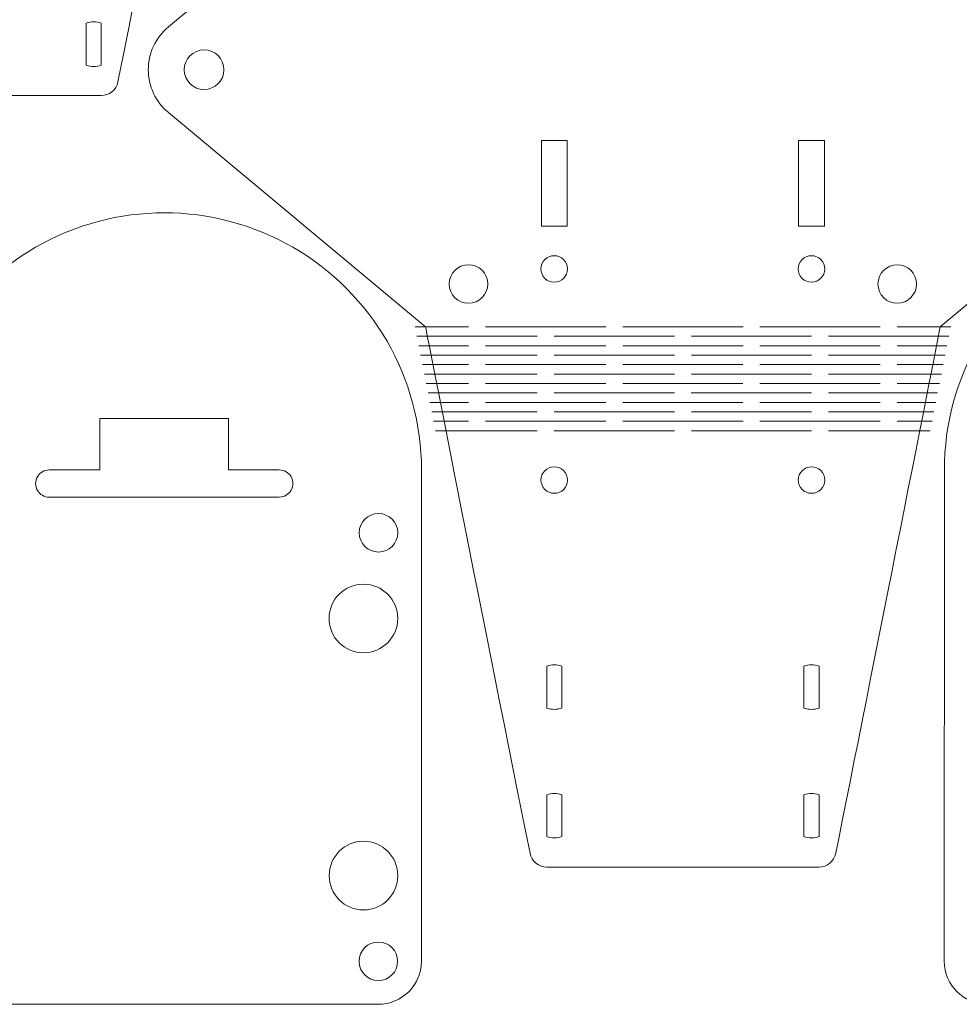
# Model space of a CAD drawing. Header units: inches. Extents: x -5.8 to 5.8, y -5.8 to 5.8.
# Tile 3 of 42: x -3 to 1.3, y -5.8 to -1.2. Entities that reach past the tile are written whole.
import ezdxf

# ---------------------------------------------------------------- set-up
doc = ezdxf.new("R2010")
doc.units = ezdxf.units.IN
doc.header["$MEASUREMENT"] = 0
doc.layers.add('VIEW_HATCHES', color=7, linetype='Continuous')

msp = doc.modelspace()

# ---------------------------------------------------------------- linework, layer by layer
at = {"layer": 'VIEW_HATCHES', "color": 4, "lineweight": 5}
for points, knots in [([(-4.4772, 0.9065), (-4.4772, 0.9065), (-5.6577, 1.8903), (-5.6577, 1.8903), (-5.6577, 1.8903), (-5.7161, 1.9389), (-5.7499, 2.0109), (-5.75, 2.0869), (-5.75, 2.0869), (-5.7501, 2.1629), (-5.716, 2.2353), (-5.6577, 2.284), (-5.6577, 2.284), (-5.6577, 2.284), (-4.4772, 3.2677), (-4.4772, 3.2677), (-4.4772, 3.2677), (-4.4772, 3.2677), (-4.4772, 3.2677), (-4.4772, 3.2677), (-4.4772, 3.2677), (-4.471, 3.2983), (-4.1656, 4.8512), (-3.9972, 5.6868), (-3.9972, 5.6868), (-3.9898, 5.7236), (-3.9574, 5.75), (-3.92, 5.75), (-3.92, 5.75), (-3.92, 5.75), (-2.6709, 5.75), (-2.6709, 5.75), (-2.6709, 5.75), (-2.6335, 5.75), (-2.6012, 5.7235), (-2.5937, 5.6868), (-2.5937, 5.6868), (-2.3902, 4.6773), (-2.1199, 3.2983), (-2.1138, 3.2677), (-2.1138, 3.2677), (-2.1138, 3.2677), (-2.1138, 3.2677), (-2.1138, 3.2677), (-2.1138, 3.2677), (-2.1138, 3.2677), (-0.9333, 2.284), (-0.9333, 2.284), (-0.9333, 2.284), (-0.8748, 2.2354), (-0.841, 2.1633), (-0.841, 2.0874), (-0.841, 2.0874), (-0.8409, 2.0114), (-0.8749, 1.939), (-0.9333, 1.8903), (-0.9333, 1.8903), (-0.9333, 1.8903), (-2.1138, 0.9065), (-2.1138, 0.9065), (-2.1138, 0.9065), (-2.1138, 0.9065), (-2.1138, 0.9065), (-2.1138, 0.9065), (-2.1138, 0.9065), (-2.1199, 0.8759), (-2.4356, -0.7278), (-2.5938, -1.5126), (-2.5938, -1.5126), (-2.6012, -1.5493), (-2.6335, -1.5757), (-2.671, -1.5757), (-2.671, -1.5757), (-2.671, -1.5757), (-3.92, -1.5757), (-3.92, -1.5757), (-3.92, -1.5757), (-3.9575, -1.5757), (-3.9898, -1.5493), (-3.9972, -1.5126), (-3.9972, -1.5126), (-4.2007, -0.5031), (-4.471, 0.8759), (-4.4772, 0.9065), (-4.4772, 0.9065), (-4.4772, 0.9065), (-4.4772, 0.9065), (-4.4772, 0.9065)], [0, 0, 0, 0, 0.045455, 0.045455, 0.045455, 0.045455, 0.090909, 0.090909, 0.090909, 0.090909, 0.136364, 0.136364, 0.136364, 0.136364, 0.181818, 0.181818, 0.181818, 0.181818, 0.227273, 0.227273, 0.227273, 0.227273, 0.272727, 0.272727, 0.272727, 0.272727, 0.318182, 0.318182, 0.318182, 0.318182, 0.363636, 0.363636, 0.363636, 0.363636, 0.409091, 0.409091, 0.409091, 0.409091, 0.454545, 0.454545, 0.454545, 0.454545, 0.5, 0.5, 0.5, 0.5, 0.545455, 0.545455, 0.545455, 0.545455, 0.590909, 0.590909, 0.590909, 0.590909, 0.636364, 0.636364, 0.636364, 0.636364, 0.681818, 0.681818, 0.681818, 0.681818, 0.727273, 0.727273, 0.727273, 0.727273, 0.772727, 0.772727, 0.772727, 0.772727, 0.818182, 0.818182, 0.818182, 0.818182, 0.863636, 0.863636, 0.863636, 0.863636, 0.909091, 0.909091, 0.909091, 0.909091, 0.954545, 0.954545, 0.954545, 0.954545, 1, 1, 1, 1]), ([(2.1138, 0.9065), (2.1138, 0.9065), (0.9333, 1.8903), (0.9333, 1.8903), (0.9333, 1.8903), (0.8749, 1.9389), (0.841, 2.0109), (0.841, 2.0869), (0.841, 2.0869), (0.8409, 2.1629), (0.875, 2.2353), (0.9333, 2.284), (0.9333, 2.284), (0.9333, 2.284), (2.1138, 3.2677), (2.1138, 3.2677), (2.1138, 3.2677), (2.1138, 3.2677), (2.1138, 3.2677), (2.1138, 3.2677), (2.1138, 3.2677), (2.12, 3.2983), (2.4253, 4.8512), (2.5938, 5.6868), (2.5938, 5.6868), (2.6012, 5.7236), (2.6335, 5.75), (2.671, 5.75), (2.671, 5.75), (2.671, 5.75), (3.92, 5.75), (3.92, 5.75), (3.92, 5.75), (3.9575, 5.75), (3.9898, 5.7235), (3.9972, 5.6868), (3.9972, 5.6868), (4.2007, 4.6773), (4.471, 3.2983), (4.4772, 3.2677), (4.4772, 3.2677), (4.4772, 3.2677), (4.4772, 3.2677), (4.4772, 3.2677), (4.4772, 3.2677), (4.4772, 3.2677), (5.6577, 2.284), (5.6577, 2.284), (5.6577, 2.284), (5.7161, 2.2354), (5.7499, 2.1633), (5.75, 2.0874), (5.75, 2.0874), (5.7501, 2.0114), (5.716, 1.939), (5.6577, 1.8903), (5.6577, 1.8903), (5.6577, 1.8903), (4.4772, 0.9065), (4.4772, 0.9065), (4.4772, 0.9065), (4.4772, 0.9065), (4.4772, 0.9065), (4.4772, 0.9065), (4.4772, 0.9065), (4.471, 0.8759), (4.1554, -0.7278), (3.9972, -1.5126), (3.9972, -1.5126), (3.9898, -1.5493), (3.9575, -1.5757), (3.92, -1.5757), (3.92, -1.5757), (3.92, -1.5757), (2.6709, -1.5757), (2.6709, -1.5757), (2.6709, -1.5757), (2.6335, -1.5757), (2.6012, -1.5493), (2.5938, -1.5126), (2.5938, -1.5126), (2.3902, -0.5031), (2.1199, 0.8759), (2.1138, 0.9065), (2.1138, 0.9065), (2.1138, 0.9065), (2.1138, 0.9065), (2.1138, 0.9065)], [0, 0, 0, 0, 0.045455, 0.045455, 0.045455, 0.045455, 0.090909, 0.090909, 0.090909, 0.090909, 0.136364, 0.136364, 0.136364, 0.136364, 0.181818, 0.181818, 0.181818, 0.181818, 0.227273, 0.227273, 0.227273, 0.227273, 0.272727, 0.272727, 0.272727, 0.272727, 0.318182, 0.318182, 0.318182, 0.318182, 0.363636, 0.363636, 0.363636, 0.363636, 0.409091, 0.409091, 0.409091, 0.409091, 0.454545, 0.454545, 0.454545, 0.454545, 0.5, 0.5, 0.5, 0.5, 0.545455, 0.545455, 0.545455, 0.545455, 0.590909, 0.590909, 0.590909, 0.590909, 0.636364, 0.636364, 0.636364, 0.636364, 0.681818, 0.681818, 0.681818, 0.681818, 0.727273, 0.727273, 0.727273, 0.727273, 0.772727, 0.772727, 0.772727, 0.772727, 0.818182, 0.818182, 0.818182, 0.818182, 0.863636, 0.863636, 0.863636, 0.863636, 0.909091, 0.909091, 0.909091, 0.909091, 0.954545, 0.954545, 0.954545, 0.954545, 1, 1, 1, 1]), ([(-1.1817, -2.6375), (-1.1817, -2.6375), (-2.3622, -1.6538), (-2.3622, -1.6538), (-2.3622, -1.6538), (-2.4206, -1.6052), (-2.4544, -1.5331), (-2.4545, -1.4571), (-2.4545, -1.4571), (-2.4546, -1.3812), (-2.4205, -1.3088), (-2.3622, -1.2601), (-2.3622, -1.2601), (-2.3622, -1.2601), (-1.1817, -0.2763), (-1.1817, -0.2763), (-1.1817, -0.2763), (-1.1817, -0.2763), (-1.1817, -0.2763), (-1.1817, -0.2763), (-1.1817, -0.2763), (-1.1755, -0.2457), (-0.8702, 1.3071), (-0.7017, 2.1428), (-0.7017, 2.1428), (-0.6943, 2.1795), (-0.662, 2.2059), (-0.6245, 2.2059), (-0.6245, 2.2059), (-0.6245, 2.2059), (0.6246, 2.2059), (0.6246, 2.2059), (0.6246, 2.2059), (0.662, 2.206), (0.6943, 2.1795), (0.7017, 2.1428), (0.7017, 2.1428), (0.9053, 1.1333), (1.1755, -0.2457), (1.1817, -0.2763), (1.1817, -0.2763), (1.1817, -0.2763), (1.1817, -0.2763), (1.1817, -0.2763), (1.1817, -0.2763), (1.1817, -0.2763), (2.3622, -1.2601), (2.3622, -1.2601), (2.3622, -1.2601), (2.4206, -1.3087), (2.4545, -1.3807), (2.4545, -1.4567), (2.4545, -1.4567), (2.4546, -1.5327), (2.4205, -1.6051), (2.3622, -1.6538), (2.3622, -1.6538), (2.3622, -1.6538), (1.1817, -2.6375), (1.1817, -2.6375), (1.1817, -2.6375), (1.1817, -2.6375), (1.1817, -2.6375), (1.1817, -2.6375), (1.1817, -2.6375), (1.1755, -2.6681), (0.8599, -4.2719), (0.7017, -5.0566), (0.7017, -5.0566), (0.6943, -5.0933), (0.662, -5.1198), (0.6245, -5.1198), (0.6245, -5.1198), (0.6245, -5.1198), (-0.6245, -5.1198), (-0.6245, -5.1198), (-0.6245, -5.1198), (-0.662, -5.1198), (-0.6943, -5.0933), (-0.7017, -5.0566), (-0.7017, -5.0566), (-0.9052, -4.0471), (-1.1755, -2.6681), (-1.1817, -2.6375), (-1.1817, -2.6375), (-1.1817, -2.6375), (-1.1817, -2.6375), (-1.1817, -2.6375)], [0, 0, 0, 0, 0.045455, 0.045455, 0.045455, 0.045455, 0.090909, 0.090909, 0.090909, 0.090909, 0.136364, 0.136364, 0.136364, 0.136364, 0.181818, 0.181818, 0.181818, 0.181818, 0.227273, 0.227273, 0.227273, 0.227273, 0.272727, 0.272727, 0.272727, 0.272727, 0.318182, 0.318182, 0.318182, 0.318182, 0.363636, 0.363636, 0.363636, 0.363636, 0.409091, 0.409091, 0.409091, 0.409091, 0.454545, 0.454545, 0.454545, 0.454545, 0.5, 0.5, 0.5, 0.5, 0.545455, 0.545455, 0.545455, 0.545455, 0.590909, 0.590909, 0.590909, 0.590909, 0.636364, 0.636364, 0.636364, 0.636364, 0.681818, 0.681818, 0.681818, 0.681818, 0.727273, 0.727273, 0.727273, 0.727273, 0.772727, 0.772727, 0.772727, 0.772727, 0.818182, 0.818182, 0.818182, 0.818182, 0.863636, 0.863636, 0.863636, 0.863636, 0.909091, 0.909091, 0.909091, 0.909091, 0.954545, 0.954545, 0.954545, 0.954545, 1, 1, 1, 1]), ([(-1.2, -3.2951), (-1.2001, -2.8731), (-1.4253, -2.4832), (-1.7908, -2.2723), (-1.7908, -2.2723), (-2.1563, -2.0613), (-2.6065, -2.0614), (-2.9719, -2.2724), (-2.9719, -2.2724), (-3.3373, -2.4835), (-3.5624, -2.8734), (-3.5624, -3.2955), (-3.5624, -3.2955), (-3.5624, -3.2955), (-3.5624, -3.2955), (-3.5624, -3.2955), (-3.5624, -3.2955), (-3.5624, -3.2955), (-3.5624, -3.387), (-3.5624, -3.387), (-3.5624, -3.387), (-3.5624, -3.387), (-3.5624, -3.387), (-3.5624, -3.387), (-3.5624, -3.387), (-3.5624, -3.387), (-3.563, -5.5528), (-3.563, -5.5528), (-3.563, -5.5528), (-3.563, -5.5528), (-3.563, -5.5528), (-3.563, -5.5528), (-3.563, -5.5528), (-3.5628, -5.6611), (-3.4754, -5.7489), (-3.3671, -5.7497), (-3.3671, -5.7497), (-3.3671, -5.7497), (-3.3671, -5.7497), (-3.3671, -5.7497), (-3.3671, -5.7497), (-3.3671, -5.7497), (-1.3985, -5.75), (-1.3985, -5.75), (-1.3985, -5.75), (-1.3985, -5.75), (-1.3985, -5.75), (-1.3985, -5.75), (-1.3985, -5.75), (-1.2896, -5.7502), (-1.201, -5.6622), (-1.2007, -5.5532), (-1.2007, -5.5532), (-1.2007, -5.5532), (-1.2007, -5.5532), (-1.2007, -5.5532), (-1.2007, -5.5532), (-1.2007, -5.5532), (-1.2, -3.3873), (-1.2, -3.3873), (-1.2, -3.3873), (-1.2, -3.3873), (-1.2, -3.3873), (-1.2, -3.3873), (-1.2, -3.3873), (-1.2, -3.3873), (-1.2, -3.2951), (-1.2, -3.2951), (-1.2, -3.2951), (-1.2, -3.2951), (-1.2, -3.2951), (-1.2, -3.2951)], [0, 0, 0, 0, 0.055556, 0.055556, 0.055556, 0.055556, 0.111111, 0.111111, 0.111111, 0.111111, 0.166667, 0.166667, 0.166667, 0.166667, 0.222222, 0.222222, 0.222222, 0.222222, 0.277778, 0.277778, 0.277778, 0.277778, 0.333333, 0.333333, 0.333333, 0.333333, 0.388889, 0.388889, 0.388889, 0.388889, 0.444444, 0.444444, 0.444444, 0.444444, 0.5, 0.5, 0.5, 0.5, 0.555556, 0.555556, 0.555556, 0.555556, 0.611111, 0.611111, 0.611111, 0.611111, 0.666667, 0.666667, 0.666667, 0.666667, 0.722222, 0.722222, 0.722222, 0.722222, 0.777778, 0.777778, 0.777778, 0.777778, 0.833333, 0.833333, 0.833333, 0.833333, 0.888889, 0.888889, 0.888889, 0.888889, 0.944444, 0.944444, 0.944444, 0.944444, 1, 1, 1, 1]), ([(3.563, -3.2951), (3.5629, -2.8731), (3.3377, -2.4832), (2.9722, -2.2723), (2.9722, -2.2723), (2.6068, -2.0613), (2.1565, -2.0614), (1.7911, -2.2724), (1.7911, -2.2724), (1.4257, -2.4835), (1.2006, -2.8734), (1.2007, -3.2955), (1.2007, -3.2955), (1.2007, -3.2955), (1.2007, -3.2955), (1.2007, -3.2955), (1.2007, -3.2955), (1.2007, -3.2955), (1.2007, -3.387), (1.2007, -3.387), (1.2007, -3.387), (1.2007, -3.387), (1.2007, -3.387), (1.2007, -3.387), (1.2007, -3.387), (1.2007, -3.387), (1.2, -5.5528), (1.2, -5.5528), (1.2, -5.5528), (1.2, -5.5528), (1.2, -5.5528), (1.2, -5.5528), (1.2, -5.5528), (1.2003, -5.6611), (1.2877, -5.7489), (1.3959, -5.7497), (1.3959, -5.7497), (1.3959, -5.7497), (1.3959, -5.7497), (1.3959, -5.7497), (1.3959, -5.7497), (1.3959, -5.7497), (3.3645, -5.75), (3.3645, -5.75), (3.3645, -5.75), (3.3645, -5.75), (3.3645, -5.75), (3.3645, -5.75), (3.3645, -5.75), (3.4735, -5.7502), (3.562, -5.6622), (3.5623, -5.5532), (3.5623, -5.5532), (3.5623, -5.5532), (3.5623, -5.5532), (3.5623, -5.5532), (3.5623, -5.5532), (3.5623, -5.5532), (3.563, -3.3873), (3.563, -3.3873), (3.563, -3.3873), (3.563, -3.3873), (3.563, -3.3873), (3.563, -3.3873), (3.563, -3.3873), (3.563, -3.3873), (3.563, -3.2951), (3.563, -3.2951), (3.563, -3.2951), (3.563, -3.2951), (3.563, -3.2951), (3.563, -3.2951)], [0, 0, 0, 0, 0.055556, 0.055556, 0.055556, 0.055556, 0.111111, 0.111111, 0.111111, 0.111111, 0.166667, 0.166667, 0.166667, 0.166667, 0.222222, 0.222222, 0.222222, 0.222222, 0.277778, 0.277778, 0.277778, 0.277778, 0.333333, 0.333333, 0.333333, 0.333333, 0.388889, 0.388889, 0.388889, 0.388889, 0.444444, 0.444444, 0.444444, 0.444444, 0.5, 0.5, 0.5, 0.5, 0.555556, 0.555556, 0.555556, 0.555556, 0.611111, 0.611111, 0.611111, 0.611111, 0.666667, 0.666667, 0.666667, 0.666667, 0.722222, 0.722222, 0.722222, 0.722222, 0.777778, 0.777778, 0.777778, 0.777778, 0.833333, 0.833333, 0.833333, 0.833333, 0.888889, 0.888889, 0.888889, 0.888889, 0.944444, 0.944444, 0.944444, 0.944444, 1, 1, 1, 1])]:
    msp.add_open_spline(points, degree=3, knots=knots, dxfattribs=at)
at = {"layer": 'VIEW_HATCHES', "lineweight": 5}
for points, knots in [([(-2.7394, -1.4359), (-2.7171, -1.4439), (-2.6928, -1.4439), (-2.6705, -1.4359), (-2.6705, -1.4359), (-2.6705, -1.4359), (-2.6705, -1.2431), (-2.6705, -1.2431), (-2.6705, -1.2431), (-2.6928, -1.2352), (-2.7171, -1.2352), (-2.7394, -1.2431), (-2.7394, -1.2431), (-2.7394, -1.2431), (-2.7394, -1.4359), (-2.7394, -1.4359)], [0, 0, 0, 0, 0.25, 0.25, 0.25, 0.25, 0.5, 0.5, 0.5, 0.5, 0.75, 0.75, 0.75, 0.75, 1, 1, 1, 1]), ([(-2.1802, -1.5461), (-2.1309, -1.5362), (-2.099, -1.4882), (-2.109, -1.4389), (-2.109, -1.4389), (-2.1189, -1.3897), (-2.1669, -1.3578), (-2.2161, -1.3677), (-2.2161, -1.3677), (-2.2654, -1.3776), (-2.2973, -1.4256), (-2.2874, -1.4749), (-2.2874, -1.4749), (-2.2774, -1.5242), (-2.2294, -1.556), (-2.1802, -1.5461)], [0, 0, 0, 0, 0.25, 0.25, 0.25, 0.25, 0.5, 0.5, 0.5, 0.5, 0.75, 0.75, 0.75, 0.75, 1, 1, 1, 1]), ([(-0.5315, -1.7815), (-0.5315, -1.7815), (-0.6496, -1.7815), (-0.6496, -1.7815), (-0.6496, -1.7815), (-0.6496, -1.7815), (-0.6496, -2.1752), (-0.6496, -2.1752), (-0.6496, -2.1752), (-0.6496, -2.1752), (-0.5315, -2.1752), (-0.5315, -2.1752), (-0.5315, -2.1752), (-0.5315, -2.1752), (-0.5315, -1.7815), (-0.5315, -1.7815)], [0, 0, 0, 0, 0.25, 0.25, 0.25, 0.25, 0.5, 0.5, 0.5, 0.5, 0.75, 0.75, 0.75, 0.75, 1, 1, 1, 1]), ([(0.6496, -1.7815), (0.6496, -1.7815), (0.5315, -1.7815), (0.5315, -1.7815), (0.5315, -1.7815), (0.5315, -1.7815), (0.5315, -2.1752), (0.5315, -2.1752), (0.5315, -2.1752), (0.5315, -2.1752), (0.6496, -2.1752), (0.6496, -2.1752), (0.6496, -2.1752), (0.6496, -2.1752), (0.6496, -1.7815), (0.6496, -1.7815)], [0, 0, 0, 0, 0.25, 0.25, 0.25, 0.25, 0.5, 0.5, 0.5, 0.5, 0.75, 0.75, 0.75, 0.75, 1, 1, 1, 1]), ([(-0.5785, -2.4319), (-0.5455, -2.4252), (-0.5241, -2.3931), (-0.5307, -2.36), (-0.5307, -2.36), (-0.5374, -2.327), (-0.5696, -2.3056), (-0.6026, -2.3123), (-0.6026, -2.3123), (-0.6356, -2.3189), (-0.657, -2.3511), (-0.6504, -2.3841), (-0.6504, -2.3841), (-0.6437, -2.4172), (-0.6115, -2.4386), (-0.5785, -2.4319)], [0, 0, 0, 0, 0.25, 0.25, 0.25, 0.25, 0.5, 0.5, 0.5, 0.5, 0.75, 0.75, 0.75, 0.75, 1, 1, 1, 1]), ([(0.6026, -2.4319), (0.6356, -2.4252), (0.657, -2.3931), (0.6504, -2.36), (0.6504, -2.36), (0.6437, -2.327), (0.6115, -2.3056), (0.5785, -2.3123), (0.5785, -2.3123), (0.5455, -2.3189), (0.5241, -2.3511), (0.5307, -2.3841), (0.5307, -2.3841), (0.5374, -2.4172), (0.5696, -2.4386), (0.6026, -2.4319)], [0, 0, 0, 0, 0.25, 0.25, 0.25, 0.25, 0.5, 0.5, 0.5, 0.5, 0.75, 0.75, 0.75, 0.75, 1, 1, 1, 1]), ([(-0.9668, -2.5279), (-0.9188, -2.5183), (-0.8878, -2.4716), (-0.8975, -2.4237), (-0.8975, -2.4237), (-0.9071, -2.3758), (-0.9538, -2.3447), (-1.0017, -2.3544), (-1.0017, -2.3544), (-1.0497, -2.3641), (-1.0807, -2.4107), (-1.071, -2.4587), (-1.071, -2.4587), (-1.0614, -2.5066), (-1.0147, -2.5376), (-0.9668, -2.5279)], [0, 0, 0, 0, 0.25, 0.25, 0.25, 0.25, 0.5, 0.5, 0.5, 0.5, 0.75, 0.75, 0.75, 0.75, 1, 1, 1, 1]), ([(1.0017, -2.5279), (1.0497, -2.5183), (1.0807, -2.4716), (1.071, -2.4237), (1.071, -2.4237), (1.0614, -2.3758), (1.0147, -2.3448), (0.9668, -2.3544), (0.9668, -2.3544), (0.9188, -2.3641), (0.8878, -2.4107), (0.8975, -2.4587), (0.8975, -2.4587), (0.9072, -2.5066), (0.9538, -2.5376), (1.0017, -2.5279)], [0, 0, 0, 0, 0.25, 0.25, 0.25, 0.25, 0.5, 0.5, 0.5, 0.5, 0.75, 0.75, 0.75, 0.75, 1, 1, 1, 1]), ([(-2.9092, -3.4204), (-2.9092, -3.4204), (-2.9092, -3.4204), (-2.9092, -3.4204), (-2.9092, -3.4204), (-2.9092, -3.4204), (-1.8531, -3.4202), (-1.8531, -3.4202), (-1.8531, -3.4202), (-1.8308, -3.4202), (-1.8102, -3.4083), (-1.799, -3.3889), (-1.799, -3.3889), (-1.7878, -3.3696), (-1.7878, -3.3458), (-1.799, -3.3264), (-1.799, -3.3264), (-1.8102, -3.3071), (-1.8308, -3.2952), (-1.8531, -3.2952), (-1.8531, -3.2952), (-1.8531, -3.2952), (-2.0859, -3.2952), (-2.0859, -3.2952), (-2.0859, -3.2952), (-2.0859, -3.2952), (-2.086, -3.059), (-2.086, -3.059), (-2.086, -3.059), (-2.086, -3.059), (-2.6765, -3.0591), (-2.6765, -3.0591), (-2.6765, -3.0591), (-2.6765, -3.0591), (-2.6765, -3.2953), (-2.6765, -3.2953), (-2.6765, -3.2953), (-2.6765, -3.2953), (-2.9092, -3.2954), (-2.9092, -3.2954), (-2.9092, -3.2954), (-2.9092, -3.2954), (-2.9092, -3.2953), (-2.9092, -3.2953), (-2.9092, -3.2953), (-2.9315, -3.2954), (-2.9522, -3.3073), (-2.9633, -3.3266), (-2.9633, -3.3266), (-2.9745, -3.3459), (-2.9745, -3.3698), (-2.9633, -3.3891), (-2.9633, -3.3891), (-2.9522, -3.4084), (-2.9316, -3.4204), (-2.9092, -3.4204)], [0, 0, 0, 0, 0.071429, 0.071429, 0.071429, 0.071429, 0.142857, 0.142857, 0.142857, 0.142857, 0.214286, 0.214286, 0.214286, 0.214286, 0.285714, 0.285714, 0.285714, 0.285714, 0.357143, 0.357143, 0.357143, 0.357143, 0.428571, 0.428571, 0.428571, 0.428571, 0.5, 0.5, 0.5, 0.5, 0.571429, 0.571429, 0.571429, 0.571429, 0.642857, 0.642857, 0.642857, 0.642857, 0.714286, 0.714286, 0.714286, 0.714286, 0.785714, 0.785714, 0.785714, 0.785714, 0.857143, 0.857143, 0.857143, 0.857143, 0.928571, 0.928571, 0.928571, 0.928571, 1, 1, 1, 1]), ([(-0.5785, -3.4016), (-0.5455, -3.3949), (-0.5241, -3.3627), (-0.5307, -3.3297), (-0.5307, -3.3297), (-0.5374, -3.2966), (-0.5696, -3.2753), (-0.6026, -3.2819), (-0.6026, -3.2819), (-0.6357, -3.2886), (-0.657, -3.3208), (-0.6504, -3.3538), (-0.6504, -3.3538), (-0.6437, -3.3868), (-0.6115, -3.4082), (-0.5785, -3.4016)], [0, 0, 0, 0, 0.25, 0.25, 0.25, 0.25, 0.5, 0.5, 0.5, 0.5, 0.75, 0.75, 0.75, 0.75, 1, 1, 1, 1]), ([(0.6026, -3.4016), (0.6356, -3.3949), (0.657, -3.3627), (0.6504, -3.3297), (0.6504, -3.3297), (0.6437, -3.2967), (0.6115, -3.2753), (0.5785, -3.2819), (0.5785, -3.2819), (0.5455, -3.2886), (0.5241, -3.3208), (0.5307, -3.3538), (0.5307, -3.3538), (0.5374, -3.3869), (0.5696, -3.4082), (0.6026, -3.4016)], [0, 0, 0, 0, 0.25, 0.25, 0.25, 0.25, 0.5, 0.5, 0.5, 0.5, 0.75, 0.75, 0.75, 0.75, 1, 1, 1, 1]), ([(-1.3974, -3.6726), (-1.3486, -3.6726), (-1.3089, -3.633), (-1.3089, -3.5841), (-1.3089, -3.5841), (-1.3089, -3.5352), (-1.3486, -3.4956), (-1.3975, -3.4956), (-1.3975, -3.4956), (-1.4463, -3.4956), (-1.486, -3.5352), (-1.4859, -3.5841), (-1.4859, -3.5841), (-1.4859, -3.633), (-1.4463, -3.6726), (-1.3974, -3.6726)], [0, 0, 0, 0, 0.25, 0.25, 0.25, 0.25, 0.5, 0.5, 0.5, 0.5, 0.75, 0.75, 0.75, 0.75, 1, 1, 1, 1]), ([(-1.4664, -4.1354), (-1.3794, -4.1354), (-1.3089, -4.0648), (-1.3089, -3.9778), (-1.3089, -3.9778), (-1.3089, -3.8908), (-1.3795, -3.8202), (-1.4665, -3.8202), (-1.4665, -3.8202), (-1.5535, -3.8202), (-1.6241, -3.8908), (-1.6241, -3.9778), (-1.6241, -3.9778), (-1.6241, -4.0649), (-1.5535, -4.1354), (-1.4664, -4.1354)], [0, 0, 0, 0, 0.25, 0.25, 0.25, 0.25, 0.5, 0.5, 0.5, 0.5, 0.75, 0.75, 0.75, 0.75, 1, 1, 1, 1]), ([(-0.5561, -4.1966), (-0.5784, -4.1886), (-0.6027, -4.1886), (-0.625, -4.1966), (-0.625, -4.1966), (-0.625, -4.1966), (-0.625, -4.3894), (-0.625, -4.3894), (-0.625, -4.3894), (-0.6027, -4.3974), (-0.5784, -4.3974), (-0.5561, -4.3894), (-0.5561, -4.3894), (-0.5561, -4.3894), (-0.5561, -4.1966), (-0.5561, -4.1966)], [0, 0, 0, 0, 0.25, 0.25, 0.25, 0.25, 0.5, 0.5, 0.5, 0.5, 0.75, 0.75, 0.75, 0.75, 1, 1, 1, 1]), ([(0.625, -4.1966), (0.6027, -4.1887), (0.5784, -4.1887), (0.5561, -4.1966), (0.5561, -4.1966), (0.5561, -4.1966), (0.5561, -4.3894), (0.5561, -4.3894), (0.5561, -4.3894), (0.5784, -4.3974), (0.6027, -4.3974), (0.625, -4.3894), (0.625, -4.3894), (0.625, -4.3894), (0.625, -4.1966), (0.625, -4.1966)], [0, 0, 0, 0, 0.25, 0.25, 0.25, 0.25, 0.5, 0.5, 0.5, 0.5, 0.75, 0.75, 0.75, 0.75, 1, 1, 1, 1]), ([(-0.5561, -4.9799), (-0.5561, -4.9799), (-0.5561, -4.7872), (-0.5561, -4.7872), (-0.5561, -4.7872), (-0.5784, -4.7792), (-0.6027, -4.7792), (-0.625, -4.7872), (-0.625, -4.7872), (-0.625, -4.7872), (-0.625, -4.9799), (-0.625, -4.9799), (-0.625, -4.9799), (-0.6027, -4.9879), (-0.5784, -4.9879), (-0.5561, -4.9799)], [0, 0, 0, 0, 0.25, 0.25, 0.25, 0.25, 0.5, 0.5, 0.5, 0.5, 0.75, 0.75, 0.75, 0.75, 1, 1, 1, 1]), ([(0.5561, -4.9799), (0.5784, -4.9879), (0.6027, -4.9879), (0.625, -4.98), (0.625, -4.98), (0.625, -4.98), (0.625, -4.7872), (0.625, -4.7872), (0.625, -4.7872), (0.6027, -4.7792), (0.5784, -4.7792), (0.5561, -4.7872), (0.5561, -4.7872), (0.5561, -4.7872), (0.5561, -4.9799), (0.5561, -4.9799)], [0, 0, 0, 0, 0.25, 0.25, 0.25, 0.25, 0.5, 0.5, 0.5, 0.5, 0.75, 0.75, 0.75, 0.75, 1, 1, 1, 1]), ([(-1.4663, -5.3165), (-1.3792, -5.3165), (-1.3087, -5.2459), (-1.3087, -5.1589), (-1.3087, -5.1589), (-1.3087, -5.0719), (-1.3793, -5.0013), (-1.4663, -5.0013), (-1.4663, -5.0013), (-1.5534, -5.0013), (-1.6239, -5.0719), (-1.6239, -5.1589), (-1.6239, -5.1589), (-1.6239, -5.246), (-1.5533, -5.3165), (-1.4663, -5.3165)], [0, 0, 0, 0, 0.25, 0.25, 0.25, 0.25, 0.5, 0.5, 0.5, 0.5, 0.75, 0.75, 0.75, 0.75, 1, 1, 1, 1]), ([(-1.3981, -5.6411), (-1.3492, -5.6411), (-1.3096, -5.6015), (-1.3096, -5.5526), (-1.3096, -5.5526), (-1.3096, -5.5037), (-1.3492, -5.4641), (-1.3981, -5.4641), (-1.3981, -5.4641), (-1.447, -5.4641), (-1.4866, -5.5037), (-1.4866, -5.5526), (-1.4866, -5.5526), (-1.4866, -5.6015), (-1.447, -5.6411), (-1.3981, -5.6411)], [0, 0, 0, 0, 0.25, 0.25, 0.25, 0.25, 0.5, 0.5, 0.5, 0.5, 0.75, 0.75, 0.75, 0.75, 1, 1, 1, 1])]:
    msp.add_open_spline(points, degree=3, knots=knots, dxfattribs=at)
at = {"layer": 'VIEW_HATCHES', "color": 1, "lineweight": 5}
for points in [[(-0.9838, -2.638), (-0.9838, -2.638), (-1.2296, -2.638), (-1.2296, -2.638)], [(-0.3538, -2.638), (-0.3538, -2.638), (-0.906, -2.638), (-0.906, -2.638)], [(0.2761, -2.638), (0.2761, -2.638), (-0.2761, -2.638), (-0.2761, -2.638)], [(0.906, -2.638), (0.906, -2.638), (0.3538, -2.638), (0.3538, -2.638)], [(1.2296, -2.638), (1.2296, -2.638), (0.9837, -2.638), (0.9837, -2.638)], [(-0.6689, -2.6814), (-0.6689, -2.6814), (-1.2211, -2.6814), (-1.2211, -2.6814)], [(-0.0387, -2.6814), (-0.0387, -2.6814), (-0.5909, -2.6814), (-0.5909, -2.6814)], [(0.5912, -2.6814), (0.5912, -2.6814), (0.039, -2.6814), (0.039, -2.6814)], [(1.2211, -2.6814), (1.2211, -2.6814), (0.6689, -2.6814), (0.6689, -2.6814)], [(-0.9839, -2.7247), (-0.9839, -2.7247), (-1.2126, -2.7247), (-1.2126, -2.7247)], [(-0.354, -2.7248), (-0.354, -2.7248), (-0.9062, -2.7248), (-0.9062, -2.7248)], [(0.2761, -2.7248), (0.2761, -2.7248), (-0.2761, -2.7248), (-0.2761, -2.7248)], [(0.9061, -2.7248), (0.9061, -2.7248), (0.3539, -2.7248), (0.3539, -2.7248)], [(1.2125, -2.7248), (1.2125, -2.7248), (0.9838, -2.7248), (0.9838, -2.7248)], [(-0.669, -2.7681), (-0.669, -2.7681), (-1.204, -2.7681), (-1.204, -2.7681)], [(-0.0388, -2.7681), (-0.0388, -2.7681), (-0.591, -2.7681), (-0.591, -2.7681)], [(0.5911, -2.7681), (0.5911, -2.7681), (0.0389, -2.7681), (0.0389, -2.7681)], [(1.204, -2.7681), (1.204, -2.7681), (0.6688, -2.7681), (0.6688, -2.7681)], [(-0.9839, -2.8115), (-0.9839, -2.8115), (-1.1955, -2.8115), (-1.1955, -2.8115)], [(-0.3539, -2.8115), (-0.3539, -2.8115), (-0.9061, -2.8115), (-0.9061, -2.8115)], [(0.276, -2.8115), (0.276, -2.8115), (-0.2762, -2.8115), (-0.2762, -2.8115)], [(0.9059, -2.8115), (0.9059, -2.8115), (0.3537, -2.8115), (0.3537, -2.8115)], [(1.1954, -2.8115), (1.1954, -2.8115), (0.9836, -2.8115), (0.9836, -2.8115)], [(-0.669, -2.8549), (-0.669, -2.8549), (-1.1869, -2.8549), (-1.1869, -2.8549)], [(-0.0388, -2.8549), (-0.0388, -2.8549), (-0.591, -2.8549), (-0.591, -2.8549)], [(0.5911, -2.8549), (0.5911, -2.8549), (0.0389, -2.8549), (0.0389, -2.8549)], [(1.1869, -2.8549), (1.1869, -2.8549), (0.6688, -2.8549), (0.6688, -2.8549)], [(-0.984, -2.8982), (-0.984, -2.8982), (-1.1784, -2.8982), (-1.1784, -2.8982)], [(-0.3541, -2.8982), (-0.3541, -2.8982), (-0.9063, -2.8982), (-0.9063, -2.8982)], [(0.276, -2.8982), (0.276, -2.8982), (-0.2762, -2.8982), (-0.2762, -2.8982)], [(0.9059, -2.8982), (0.9059, -2.8982), (0.3538, -2.8982), (0.3538, -2.8982)], [(1.1783, -2.8982), (1.1783, -2.8982), (0.9836, -2.8982), (0.9836, -2.8982)], [(-0.6691, -2.9416), (-0.6691, -2.9416), (-1.1699, -2.9416), (-1.1699, -2.9416)], [(-0.9838, -2.985), (-0.9838, -2.985), (-1.1613, -2.985), (-1.1613, -2.985)], [(-0.3539, -2.985), (-0.3539, -2.985), (-0.9061, -2.985), (-0.9061, -2.985)], [(-0.039, -2.9416), (-0.039, -2.9416), (-0.5911, -2.9416), (-0.5911, -2.9416)], [(0.2759, -2.985), (0.2759, -2.985), (-0.2763, -2.985), (-0.2763, -2.985)], [(0.591, -2.9416), (0.591, -2.9416), (0.0388, -2.9416), (0.0388, -2.9416)], [(0.9058, -2.985), (0.9058, -2.985), (0.3536, -2.985), (0.3536, -2.985)], [(1.1697, -2.9416), (1.1697, -2.9416), (0.6687, -2.9416), (0.6687, -2.9416)], [(1.1612, -2.985), (1.1612, -2.985), (0.9835, -2.985), (0.9835, -2.985)], [(-0.6689, -3.0283), (-0.6689, -3.0283), (-1.1528, -3.0283), (-1.1528, -3.0283)], [(-0.0388, -3.0283), (-0.0388, -3.0283), (-0.591, -3.0283), (-0.591, -3.0283)], [(0.5912, -3.0283), (0.5912, -3.0283), (0.039, -3.0283), (0.039, -3.0283)], [(1.1526, -3.0283), (1.1526, -3.0283), (0.6689, -3.0283), (0.6689, -3.0283)], [(-0.9839, -3.0717), (-0.9839, -3.0717), (-1.1443, -3.0717), (-1.1443, -3.0717)], [(-0.354, -3.0717), (-0.354, -3.0717), (-0.9062, -3.0717), (-0.9062, -3.0717)], [(0.2761, -3.0717), (0.2761, -3.0717), (-0.2761, -3.0717), (-0.2761, -3.0717)], [(0.906, -3.0717), (0.906, -3.0717), (0.3538, -3.0717), (0.3538, -3.0717)], [(1.1441, -3.0717), (1.1441, -3.0717), (0.9837, -3.0717), (0.9837, -3.0717)], [(-0.669, -3.1151), (-0.669, -3.1151), (-1.1357, -3.1151), (-1.1357, -3.1151)], [(-0.0389, -3.1151), (-0.0389, -3.1151), (-0.5911, -3.1151), (-0.5911, -3.1151)], [(0.591, -3.1151), (0.591, -3.1151), (0.0389, -3.1151), (0.0389, -3.1151)], [(1.1355, -3.1151), (1.1355, -3.1151), (0.6687, -3.1151), (0.6687, -3.1151)]]:
    msp.add_open_spline(points, degree=3, dxfattribs=at)

doc.saveas('drawing.dxf')
